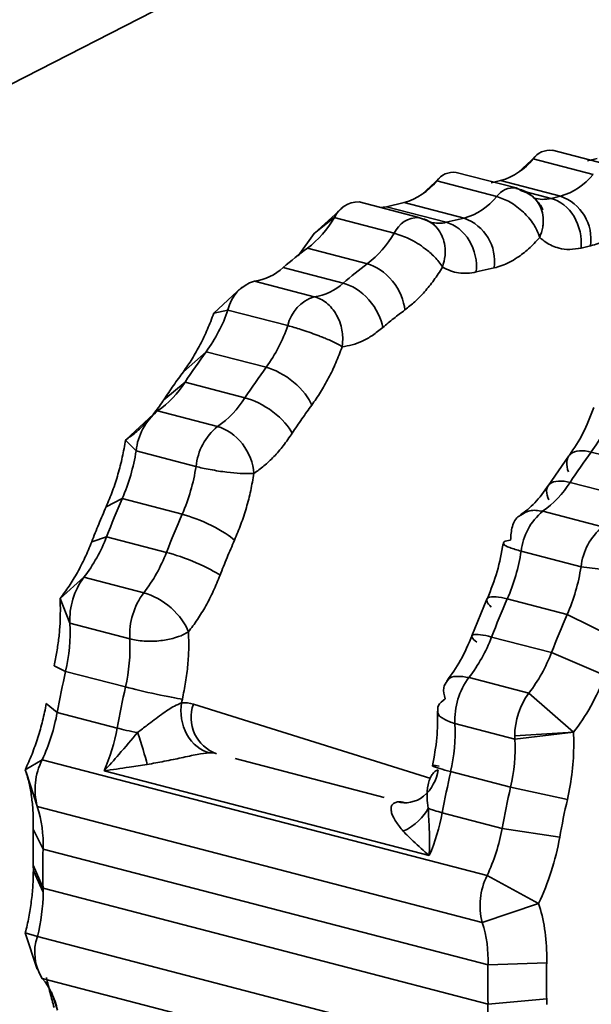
# Model space of a CAD drawing. Header units: millimetres. Extents: x 0 to 420, y 0 to 297.
# Tile 88 of 145: x 306.648 to 307.554, y 118.994 to 120.554. Entities that reach past the tile are written whole.
import ezdxf

# ---------------------------------------------------------------- set-up
doc = ezdxf.new("R2010")
doc.units = ezdxf.units.MM

msp = doc.modelspace()

# ---------------------------------------------------------------- linework, layer by layer
at = {"color": 7, "linetype": 'Continuous', "lineweight": 35}
for p, q in [((305.7229, 119.9867), (307.4675, 120.878)), ((307.4663, 120.3381), (307.4383, 120.3123)), ((307.462, 120.3337), (307.4391, 120.3129)), ((307.5569, 120.309), (307.462, 120.3337)), ((307.5876, 120.3226), (307.4927, 120.3474)), ((307.5632, 120.3343), (307.5481, 120.3309)), ((307.3135, 120.3032), (307.2856, 120.2774)), ((307.4349, 120.2877), (307.34, 120.3125)), ((307.3093, 120.2988), (307.2864, 120.278)), ((307.4042, 120.2741), (307.3093, 120.2988)), ((307.4104, 120.2994), (307.3954, 120.296)), ((307.4104, 120.2994), (307.5053, 120.2747)), ((307.4651, 120.2713), (307.4672, 120.2682)), ((307.5053, 120.2747), (307.4903, 120.2712)), ((307.1596, 120.2565), (307.115, 120.2154)), ((307.2809, 120.2411), (307.186, 120.2658)), ((307.2577, 120.2645), (307.2294, 120.258)), ((307.3243, 120.2333), (307.2294, 120.258)), ((307.2577, 120.2645), (307.3526, 120.2398)), ((307.1469, 120.2407), (307.115, 120.2154)), ((307.2418, 120.216), (307.1469, 120.2407)), ((307.3526, 120.2398), (307.3243, 120.2333)), ((307.3016, 120.2328), (307.3057, 120.2284)), ((307.115, 120.2154), (307.0894, 120.1803)), ((307.5529, 120.196), (307.5378, 120.1925)), ((307.1042, 120.1921), (307.1992, 120.1674)), ((307.1609, 120.137), (307.066, 120.1618)), ((307.4001, 120.1611), (307.3719, 120.1546)), ((307.0005, 120.1303), (306.9559, 120.0892)), ((307.0202, 120.1401), (307.1151, 120.1154)), ((306.9783, 120.0943), (306.9559, 120.0892)), ((307.0732, 120.0696), (306.9783, 120.0943)), ((306.9078, 119.9966), (306.9439, 120.0282)), ((306.9439, 120.0282), (307.0389, 120.0035)), ((306.9103, 119.98), (306.8768, 119.9522)), ((307.0053, 119.9553), (306.9103, 119.98)), ((306.8606, 119.9294), (306.8164, 119.8887)), ((306.8669, 119.9344), (306.9618, 119.9096)), ((306.816, 119.8883), (306.8165, 119.8888)), ((306.8328, 119.8711), (306.816, 119.8883)), ((306.9277, 119.8463), (306.8328, 119.8711)), ((307.5541, 119.8693), (307.649, 119.8446)), ((307.5185, 119.8631), (307.4855, 119.8157)), ((307.6154, 119.7963), (307.5205, 119.8211)), ((306.7853, 119.7824), (306.8109, 119.7954)), ((306.8109, 119.7954), (306.9058, 119.7707)), ((307.4771, 119.7754), (307.572, 119.7507)), ((306.7859, 119.7351), (306.7624, 119.7269)), ((306.8808, 119.7103), (306.7859, 119.7351)), ((307.5379, 119.6874), (307.4429, 119.7121)), ((307.6296, 119.6764), (307.5379, 119.6874)), ((306.7123, 119.6371), (306.7501, 119.6709)), ((306.7501, 119.6709), (306.845, 119.6462)), ((306.7279, 119.5978), (306.7123, 119.6371)), ((307.3887, 119.6362), (307.3646, 119.5779)), ((307.421, 119.6365), (307.5159, 119.6117)), ((307.5159, 119.6117), (307.5989, 119.5705)), ((306.8228, 119.5731), (306.7279, 119.5978)), ((307.491, 119.5514), (307.3961, 119.5761)), ((307.5759, 119.515), (307.491, 119.5514)), ((306.7027, 119.5306), (306.721, 119.5217)), ((306.721, 119.5217), (306.816, 119.497)), ((307.3603, 119.512), (307.4552, 119.4873)), ((307.4552, 119.4873), (307.5258, 119.4252)), ((306.7078, 119.4565), (306.6905, 119.4706)), ((306.8027, 119.4318), (306.7078, 119.4565)), ((307.4329, 119.4141), (307.338, 119.4389)), ((307.4328, 119.4195), (307.5258, 119.4252)), ((307.5258, 119.4252), (307.4329, 119.4141)), ((306.6571, 119.3658), (306.6839, 119.3816)), ((306.6839, 119.3816), (307.389, 119.198)), ((307.2259, 119.322), (306.9898, 119.3835)), ((306.6589, 119.3604), (306.6571, 119.3658)), ((306.6589, 119.3605), (306.676, 119.3082)), ((307.2973, 119.2297), (306.782, 119.3639)), ((307.3312, 119.3628), (307.4261, 119.338)), ((307.4261, 119.338), (307.5162, 119.3187)), ((307.3813, 119.1238), (306.6762, 119.3075)), ((307.4129, 119.2729), (307.3179, 119.2976)), ((306.6699, 119.2803), (306.6698, 119.2715)), ((307.504, 119.2587), (307.4129, 119.2729)), ((306.6698, 119.2715), (306.6695, 119.2428)), ((306.6698, 119.2715), (306.6853, 119.2401)), ((306.6695, 119.2428), (306.6698, 119.2144)), ((306.6853, 119.2401), (307.3904, 119.0565)), ((306.6698, 119.2144), (306.67, 119.2057)), ((306.6853, 119.178), (306.6698, 119.2144)), ((306.6854, 119.1718), (306.67, 119.2057)), ((307.389, 119.198), (307.4706, 119.1539)), ((307.3904, 118.9943), (306.6853, 119.178)), ((307.4706, 119.1539), (307.3813, 119.1238)), ((306.6572, 119.1071), (306.6761, 119.0495)), ((306.6572, 119.1071), (306.6763, 119.1014)), ((306.6763, 119.1014), (307.3814, 118.9177)), ((307.3904, 119.0565), (307.4834, 119.0596)), ((307.4834, 119.0596), (307.4835, 119.0684)), ((307.3892, 118.8514), (306.6841, 119.0351)), ((307.4834, 119.0025), (307.3904, 118.9943)), ((307.4835, 118.9938), (307.4834, 119.0025))]:
    msp.add_line(p, q, dxfattribs=at)
at = {"color": 8, "linetype": 'Continuous', "lineweight": 35}
for p, q in [((307.4903, 120.2712), (307.4482, 120.2822)), ((307.2999, 119.3521), (306.9235, 119.4696)), ((306.6985, 119.0132), (306.708, 118.9846))]:
    msp.add_line(p, q, dxfattribs=at)
at = {"color": 7, "linetype": 'Continuous', "lineweight": 35, "flags": 128}
for points in [[(307.4435, 120.2831), (307.4393, 120.286), (307.4349, 120.2877)], [(307.2208, 120.2567), (307.2243, 120.2571), (307.2294, 120.258)], [(307.2861, 120.2389), (307.281, 120.241), (307.2809, 120.2411)]]:
    msp.add_lwpolyline(points, dxfattribs=at)
at = {"color": 7, "linetype": 'Continuous', "lineweight": 35}
for centre, radius, start, end in [((307.3816, 120.3986), 0.1033, 286.1912, 321.0699), ((307.4887, 120.3149), 0.0327, 83.0059, 144.9581), ((307.336, 120.28), 0.0327, 83.0039, 144.96), ((307.4765, 120.3739), 0.1033, 286.1912, 321.0699), ((307.2289, 120.3637), 0.1033, 286.1903, 321.0699), ((307.3238, 120.339), 0.1033, 286.1903, 321.0699), ((307.4808, 120.2062), 0.0728, 351.9566, 70.3073), ((307.1854, 120.2237), 0.042, 89.1491, 156.233), ((307.0015, 120.3254), 0.1683, 307.6214, 329.7772), ((307.3281, 120.1713), 0.0728, 351.9579, 70.3065), ((307.0964, 120.3007), 0.1683, 307.6214, 329.7772), ((307.4582, 119.7067), 0.6008, 126.0988, 130.7531), ((307.0096, 120.2218), 0.0824, 277.3521, 313.1952), ((307.5531, 119.682), 0.6008, 126.0988, 130.7531), ((307.0388, 120.0811), 0.0619, 107.5228, 167.6144), ((307.1046, 120.1971), 0.0824, 277.3521, 313.1952), ((307.1337, 120.0563), 0.0619, 107.5228, 167.6144), ((306.7357, 120.1785), 0.2568, 324.1825, 340.8658), ((306.8306, 120.1538), 0.2568, 324.1825, 340.8658), ((307.7894, 119.4036), 1.0511, 143.5419, 146.7473), ((307.8843, 119.3789), 1.0511, 143.5419, 146.7473), ((306.7782, 120.0623), 0.1557, 304.7375, 328.0768), ((306.8731, 120.0376), 0.1557, 304.7375, 328.0768), ((306.9267, 119.8613), 0.0944, 129.3047, 174.0494), ((307.3458, 120.0196), 0.2568, 324.1825, 340.8658), ((307.0216, 119.8366), 0.0944, 129.3047, 174.0494), ((306.5329, 119.917), 0.3033, 336.3759, 351.2976), ((308.3995, 119.2447), 1.0511, 143.5419, 146.7473), ((306.6279, 119.8922), 0.3033, 336.3759, 351.2976), ((307.3883, 119.9034), 0.1557, 304.7375, 328.0768), ((308.1297, 119.2153), 1.4407, 156.2579, 158.855), ((307.5369, 119.7023), 0.0944, 129.3047, 174.0494), ((308.2246, 119.1906), 1.4407, 156.2579, 158.855), ((307.6318, 119.6776), 0.0944, 129.3047, 174.0494), ((306.5558, 119.8215), 0.2458, 322.2277, 339.4074), ((306.6507, 119.7968), 0.2458, 322.2277, 339.4074), ((307.1431, 119.758), 0.3033, 336.3759, 351.2976), ((307.238, 119.7333), 0.3033, 336.3759, 351.2976), ((306.841, 119.6033), 0.1133, 143.3593, 182.8077), ((306.9359, 119.5786), 0.1133, 143.3593, 182.8077), ((308.7398, 119.0564), 1.4407, 156.2579, 158.855), ((308.8347, 119.0317), 1.4407, 156.2579, 158.855), ((306.4515, 119.5843), 0.2767, 346.9323, 2.802), ((306.5464, 119.5595), 0.2767, 346.9323, 2.802), ((307.1659, 119.6626), 0.2458, 322.2277, 339.4074), ((307.2609, 119.6379), 0.2458, 322.2277, 339.4074), ((308.2054, 119.186), 1.5218, 167.2569, 169.7613), ((307.4512, 119.4444), 0.1133, 143.3593, 182.8077), ((308.3003, 119.1613), 1.5218, 167.2569, 169.7613), ((307.5463, 119.4196), 0.1135, 143.3784, 180.0248), ((306.9808, 119.4486), 0.061, 159.8852, 250.0922), ((306.4115, 119.5097), 0.301, 334.8293, 349.8269), ((306.5044, 119.4855), 0.3031, 336.3412, 349.7953), ((307.0617, 119.4253), 0.2767, 346.9323, 2.802), ((307.1566, 119.4006), 0.2767, 346.9323, 2.802), ((307.5275, 119.4195), 0.0948, 179.9962, 183.2676), ((306.778, 119.3344), 0.1053, 153.3222, 194.8194), ((308.8151, 119.0272), 1.5213, 167.2566, 169.7619), ((308.9104, 119.0024), 1.5218, 167.2569, 169.7613), ((306.4905, 119.2481), 0.195, 357.6475, 17.7192), ((307.0197, 119.3513), 0.303, 336.3407, 349.7954), ((307.1165, 119.326), 0.301, 334.8293, 349.8269), ((307.926, 119.2096), 1.241, 178.5904, 181.4598), ((307.4831, 119.1507), 0.1053, 153.3222, 194.8194), ((306.3974, 119.1732), 0.2881, 345.5558, 359.7135), ((306.4419, 119.1717), 0.2436, 0.0191, 1.4719), ((307.1956, 119.0645), 0.195, 357.6475, 17.7192), ((306.7482, 119.0762), 0.0761, 160.6885, 212.6772), ((308.631, 119.0259), 1.241, 178.5904, 181.4598), ((306.6007, 118.9647), 0.1091, 10.5225, 40.1748), ((307.1058, 118.989), 0.2846, 345.4958, 1.0682)]:
    msp.add_arc(centre, radius, start, end, dxfattribs=at)
at = {"color": 8, "linetype": 'Continuous', "lineweight": 35}
for centre, radius, start, end in [((307.4309, 120.2553), 0.0327, 82.9982, 144.9608), ((307.4779, 120.3221), 0.0524, 253.7558, 283.6244), ((307.2803, 120.199), 0.042, 89.157, 156.2321), ((307.312, 120.2844), 0.0526, 255.8197, 283.5974)]:
    msp.add_arc(centre, radius, start, end, dxfattribs=at)
at = {"color": 7, "linetype": 'Continuous', "lineweight": 35}
for points, knots in [([(305.4075, 120.2836), (305.5813, 120.3884), (305.9323, 120.6001), (306.3497, 121.0864), (306.6638, 121.6775), (306.8647, 122.358), (306.8898, 122.8592), (306.9023, 123.1097)], [0, 0, 0, 0, 0.19678, 0.397585, 0.59839, 0.799195, 1, 1, 1, 1]), ([(307.514, 121.414), (307.5242, 121.3096), (307.5447, 121.1009), (307.7017, 120.8039), (307.9209, 120.57), (308.093, 120.5022), (308.1763, 120.4693)], [0, 0, 0, 0, 0.253902, 0.507804, 0.761705, 1, 1, 1, 1]), ([(307.4775, 120.2536), (307.4773, 120.2538), (307.4761, 120.2562), (307.4732, 120.261), (307.4672, 120.2688), (307.4575, 120.2776), (307.4461, 120.2847), (307.4377, 120.2864), (307.4347, 120.2871)], [0, 0, 0, 0, 0.016287, 0.141231, 0.300502, 0.542247, 0.838093, 1, 1, 1, 1]), ([(307.4723, 120.2091), (307.471, 120.2131), (307.4687, 120.2198), (307.4626, 120.2304), (307.4556, 120.24), (307.4435, 120.2528), (307.4258, 120.2664), (307.4112, 120.2716), (307.4042, 120.2741)], [0, 0, 0, 0, 0.146059, 0.250582, 0.382382, 0.501193, 0.758269, 1, 1, 1, 1]), ([(307.4435, 120.2831), (307.4474, 120.2817), (307.4552, 120.2791), (307.4651, 120.2713), (307.4726, 120.2609), (307.4773, 120.248), (307.4784, 120.2359), (307.477, 120.2227), (307.4742, 120.2146), (307.4723, 120.2091)], [0, 0, 0, 0, 0.139638, 0.284231, 0.441322, 0.585482, 0.74819, 0.828188, 1, 1, 1, 1]), ([(307.5378, 120.1925), (307.5396, 120.2094), (307.5355, 120.2278), (307.5179, 120.2569), (307.5045, 120.2675), (307.4903, 120.2712)], [0, 0, 0, 0, 0.5, 0.5, 1, 1, 1, 1]), ([(307.3057, 120.2284), (307.3052, 120.2289), (307.3006, 120.2332), (307.2921, 120.238), (307.2837, 120.2397), (307.2808, 120.2404)], [0, 0, 0, 0, 0.084203, 0.677052, 1, 1, 1, 1]), ([(307.5529, 120.196), (307.5569, 120.1971), (307.565, 120.1993), (307.5772, 120.2048), (307.5915, 120.2131), (307.6077, 120.2254), (307.6193, 120.2378), (307.6251, 120.244)], [0, 0, 0, 0, 0.16623, 0.332463, 0.499999, 0.749353, 1, 1, 1, 1]), ([(307.2861, 120.2389), (307.29, 120.2375), (307.298, 120.2348), (307.3082, 120.2267), (307.3161, 120.216), (307.3212, 120.2029), (307.3229, 120.1908), (307.3223, 120.1771), (307.32, 120.1685), (307.3184, 120.1624)], [0, 0, 0, 0, 0.141461, 0.288141, 0.445407, 0.585835, 0.740624, 0.818994, 1, 1, 1, 1]), ([(307.3719, 120.1546), (307.3736, 120.1715), (307.3695, 120.1898), (307.3519, 120.219), (307.3385, 120.2296), (307.3243, 120.2333)], [0, 0, 0, 0, 0.5, 0.5, 1, 1, 1, 1]), ([(307.3184, 120.1624), (307.3166, 120.1651), (307.3132, 120.1703), (307.3062, 120.1783), (307.2987, 120.1852), (307.286, 120.1955), (307.2661, 120.2081), (307.2497, 120.2134), (307.2418, 120.216)], [0, 0, 0, 0, 0.13115, 0.250283, 0.357017, 0.451458, 0.737689, 1, 1, 1, 1]), ([(307.4001, 120.1611), (307.4042, 120.1622), (307.4122, 120.1643), (307.4245, 120.1699), (307.4387, 120.1782), (307.455, 120.1905), (307.4665, 120.2029), (307.4723, 120.2091)], [0, 0, 0, 0, 0.1662305, 0.3324635, 0.4999986, 0.749353, 1, 1, 1, 1]), ([(307.4723, 120.2091), (307.4755, 120.2065), (307.4818, 120.2015), (307.492, 120.196), (307.5046, 120.1915), (307.5198, 120.1893), (307.5318, 120.1915), (307.5378, 120.1925)], [0, 0, 0, 0, 0.16623, 0.332463, 0.499998, 0.749353, 1, 1, 1, 1]), ([(307.2586, 120.0944), (307.2574, 120.1083), (307.2506, 120.126), (307.2274, 120.1544), (307.2119, 120.1641), (307.1992, 120.1674)], [0, 0, 0, 0, 0.5, 0.5, 1, 1, 1, 1]), ([(307.2586, 120.0944), (307.2639, 120.0986), (307.2746, 120.1069), (307.29, 120.1229), (307.3048, 120.1411), (307.3139, 120.1553), (307.3184, 120.1624)], [0, 0, 0, 0, 0.2492393, 0.4999364, 0.7493047, 1, 1, 1, 1]), ([(307.3184, 120.1624), (307.3225, 120.1603), (307.3306, 120.156), (307.3438, 120.1528), (307.3576, 120.152), (307.3671, 120.1538), (307.3719, 120.1546)], [0, 0, 0, 0, 0.251464, 0.5, 0.748536, 1, 1, 1, 1]), ([(307.2235, 120.0665), (307.2215, 120.0798), (307.2139, 120.0968), (307.1895, 120.1243), (307.1737, 120.1337), (307.1609, 120.137)], [0, 0, 0, 0, 0.5, 0.5, 1, 1, 1, 1]), ([(307.1151, 120.1154), (307.1185, 120.1143), (307.1253, 120.1121), (307.1348, 120.1057), (307.1435, 120.0972), (307.1506, 120.0869), (307.156, 120.0751), (307.1591, 120.0632), (307.1606, 120.0499), (307.1598, 120.0412), (307.1593, 120.0362)], [0, 0, 0, 0, 0.119838, 0.242747, 0.369307, 0.500017, 0.61877, 0.750023, 0.854404, 1, 1, 1, 1]), ([(306.9559, 120.0892), (306.9527, 120.0806), (306.9462, 120.0635), (306.9346, 120.0394), (306.9219, 120.0167), (306.9125, 120.0033), (306.9078, 119.9966)], [0, 0, 0, 0, 0.249274, 0.49999, 0.749282, 1, 1, 1, 1]), ([(307.2235, 120.0665), (307.2293, 120.0714), (307.2409, 120.0812), (307.2527, 120.09), (307.2586, 120.0944)], [0, 0, 0, 0, 0.5, 1, 1, 1, 1]), ([(307.1593, 120.0362), (307.1568, 120.0377), (307.1522, 120.0404), (307.1434, 120.0448), (307.1348, 120.0486), (307.1269, 120.0517), (307.1137, 120.0567), (307.0947, 120.0637), (307.08, 120.0678), (307.0732, 120.0696)], [0, 0, 0, 0, 0.134965, 0.254003, 0.356656, 0.443006, 0.513572, 0.775186, 1, 1, 1, 1]), ([(307.1593, 120.0362), (307.1645, 120.0369), (307.1751, 120.0384), (307.1912, 120.0446), (307.2075, 120.0535), (307.2181, 120.0622), (307.2235, 120.0665)], [0, 0, 0, 0, 0.249239, 0.499936, 0.749305, 1, 1, 1, 1]), ([(307.1111, 119.9436), (307.1158, 119.9503), (307.1252, 119.9637), (307.138, 119.9863), (307.1496, 120.0104), (307.1561, 120.0276), (307.1593, 120.0362)], [0, 0, 0, 0, 0.249239, 0.499936, 0.749305, 1, 1, 1, 1]), ([(307.1111, 119.9436), (307.1069, 119.9544), (307.0966, 119.9685), (307.0683, 119.9919), (307.0516, 120.0002), (307.0389, 120.0035)], [0, 0, 0, 0, 0.5, 0.5, 1, 1, 1, 1]), ([(306.8768, 119.9522), (306.8722, 119.9455), (306.8629, 119.932), (306.8478, 119.9147), (306.8321, 119.8997), (306.8214, 119.8921), (306.816, 119.8883)], [0, 0, 0, 0, 0.249274, 0.49999, 0.749282, 1, 1, 1, 1]), ([(307.0802, 119.8993), (307.0753, 119.9091), (307.0643, 119.9221), (307.035, 119.9439), (307.018, 119.9519), (307.0053, 119.9553)], [0, 0, 0, 0, 0.5, 0.5, 1, 1, 1, 1]), ([(307.5581, 119.9396), (307.5527, 119.9256), (307.5418, 119.8976), (307.5269, 119.8754), (307.5195, 119.8643)], [0, 0, 0, 0, 0.501896, 1, 1, 1, 1]), ([(306.9618, 119.9096), (306.9762, 119.9059), (306.9903, 119.896), (307.012, 119.8681), (307.0185, 119.8513), (307.0194, 119.8354)], [0, 0, 0, 0, 0.5, 0.5, 1, 1, 1, 1]), ([(307.0194, 119.8354), (307.0248, 119.8391), (307.0355, 119.8467), (307.0511, 119.8616), (307.0663, 119.8788), (307.0756, 119.8924), (307.0802, 119.8993)], [0, 0, 0, 0, 0.249239, 0.499936, 0.749305, 1, 1, 1, 1]), ([(306.816, 119.8883), (306.8145, 119.8793), (306.8113, 119.8611), (306.8043, 119.8341), (306.7958, 119.8076), (306.7888, 119.7908), (306.7853, 119.7824)], [0, 0, 0, 0, 0.249274, 0.49999, 0.749282, 1, 1, 1, 1]), ([(307.5541, 119.8693), (307.5413, 119.8726), (307.5281, 119.8721), (307.514, 119.8598), (307.5136, 119.8485), (307.5179, 119.8377)], [0, 0, 0, 0, 0.5, 0.5, 1, 1, 1, 1]), ([(307.0194, 119.8354), (307.0169, 119.8352), (307.0125, 119.835), (307.0049, 119.8351), (306.9937, 119.8357), (306.9756, 119.8371), (306.9544, 119.8406), (306.9381, 119.8437), (306.931, 119.8455), (306.9277, 119.8463)], [0, 0, 0, 0, 0.116929, 0.212819, 0.287632, 0.504884, 0.758693, 0.887053, 1, 1, 1, 1]), ([(306.9887, 119.7294), (306.9922, 119.7378), (306.9992, 119.7546), (307.0077, 119.781), (307.0148, 119.8081), (307.0179, 119.8263), (307.0194, 119.8354)], [0, 0, 0, 0, 0.249239, 0.499936, 0.749305, 1, 1, 1, 1]), ([(307.5205, 119.8211), (307.5077, 119.8244), (307.4948, 119.8242), (307.4817, 119.8134), (307.4821, 119.8032), (307.487, 119.7933)], [0, 0, 0, 0, 0.5, 0.5, 1, 1, 1, 1]), ([(307.4865, 119.817), (307.4793, 119.8069), (307.465, 119.7867), (307.4495, 119.7753), (307.4419, 119.7697)], [0, 0, 0, 0, 0.504664, 1, 1, 1, 1]), ([(306.9887, 119.7294), (306.9819, 119.7358), (306.9687, 119.7447), (306.9363, 119.7608), (306.9185, 119.7674), (306.9058, 119.7707)], [0, 0, 0, 0, 0.5, 0.5, 1, 1, 1, 1]), ([(307.4262, 119.7294), (307.4266, 119.7369), (307.4276, 119.7519), (307.4349, 119.7657), (307.4416, 119.7688), (307.4425, 119.7692)], [0, 0, 0, 0, 0.461193, 0.922362, 1, 1, 1, 1]), ([(306.7624, 119.7269), (306.759, 119.7185), (306.7521, 119.7016), (306.7399, 119.6782), (306.7267, 119.6563), (306.7171, 119.6435), (306.7123, 119.6371)], [0, 0, 0, 0, 0.249274, 0.49999, 0.749282, 1, 1, 1, 1]), ([(306.9658, 119.6739), (306.9695, 119.6833), (306.9768, 119.702), (306.9847, 119.7203), (306.9887, 119.7294)], [0, 0, 0, 0, 0.5, 1, 1, 1, 1]), ([(307.4146, 119.7245), (307.4118, 119.7094), (307.4062, 119.6793), (307.395, 119.6513), (307.3894, 119.6373)], [0, 0, 0, 0, 0.5002167, 1, 1, 1, 1]), ([(307.4157, 119.724), (307.4152, 119.7251), (307.4142, 119.7278), (307.4218, 119.7288), (307.4262, 119.7294)], [0, 0, 0, 0, 0.436296, 1, 1, 1, 1]), ([(306.9658, 119.6739), (306.9585, 119.6792), (306.9448, 119.6867), (306.9116, 119.7009), (306.8936, 119.707), (306.8808, 119.7103)], [0, 0, 0, 0, 0.5, 0.5, 1, 1, 1, 1]), ([(306.9156, 119.5842), (306.9204, 119.5905), (306.9301, 119.6033), (306.9433, 119.6251), (306.9555, 119.6485), (306.9623, 119.6654), (306.9658, 119.6739)], [0, 0, 0, 0, 0.249239, 0.499936, 0.749305, 1, 1, 1, 1]), ([(306.845, 119.6462), (306.8594, 119.6425), (306.8749, 119.6338), (306.9014, 119.6105), (306.9113, 119.5969), (306.9156, 119.5842)], [0, 0, 0, 0, 0.5, 0.5, 1, 1, 1, 1]), ([(307.421, 119.6365), (307.4083, 119.6398), (307.3961, 119.6411), (307.3861, 119.636), (307.3887, 119.6299), (307.3955, 119.6235)], [0, 0, 0, 0, 0.5, 0.5, 1, 1, 1, 1]), ([(306.7128, 119.6182), (306.7127, 119.6111), (306.7125, 119.5968), (306.7105, 119.5749), (306.7074, 119.5528), (306.7043, 119.538), (306.7027, 119.5306)], [0, 0, 0, 0, 0.251199, 0.5, 0.748801, 1, 1, 1, 1]), ([(306.9156, 119.5842), (306.9131, 119.5827), (306.9085, 119.58), (306.9007, 119.5769), (306.8893, 119.5733), (306.871, 119.5695), (306.8496, 119.5691), (306.8332, 119.5706), (306.8261, 119.5723), (306.8228, 119.5731)], [0, 0, 0, 0, 0.116934, 0.21283, 0.287648, 0.504875, 0.758688, 0.887051, 1, 1, 1, 1]), ([(306.9061, 119.4776), (306.9079, 119.4867), (306.9117, 119.5048), (306.915, 119.5319), (306.9166, 119.5587), (306.916, 119.5757), (306.9156, 119.5842)], [0, 0, 0, 0, 0.249239, 0.499936, 0.749305, 1, 1, 1, 1]), ([(307.3652, 119.5787), (307.3594, 119.565), (307.3479, 119.5377), (307.3326, 119.5167), (307.325, 119.5062)], [0, 0, 0, 0, 0.50219, 1, 1, 1, 1]), ([(307.3961, 119.5761), (307.3833, 119.5794), (307.3713, 119.5812), (307.3621, 119.578), (307.3653, 119.5732), (307.3725, 119.568)], [0, 0, 0, 0, 0.5, 0.5, 1, 1, 1, 1]), ([(307.3224, 119.4782), (307.3209, 119.4844), (307.3182, 119.4959), (307.3234, 119.503), (307.3258, 119.5062)], [0, 0, 0, 0, 0.53688, 1, 1, 1, 1]), ([(306.9061, 119.4776), (306.8976, 119.4789), (306.8824, 119.4817), (306.8472, 119.4892), (306.8287, 119.4937), (306.816, 119.497)], [0, 0, 0, 0, 0.5, 0.5, 1, 1, 1, 1]), ([(307.3111, 119.458), (307.3107, 119.4612), (307.3098, 119.4682), (307.318, 119.4747), (307.3224, 119.4782)], [0, 0, 0, 0, 0.456345, 1, 1, 1, 1]), ([(306.6905, 119.4706), (306.6887, 119.4616), (306.6851, 119.4434), (306.6773, 119.4166), (306.6682, 119.3904), (306.6608, 119.374), (306.6571, 119.3658)], [0, 0, 0, 0, 0.249274, 0.49999, 0.749282, 1, 1, 1, 1]), ([(306.8351, 119.4247), (306.8402, 119.4286), (306.8527, 119.4384), (306.8724, 119.4534), (306.8917, 119.4663), (306.9011, 119.4702), (306.9048, 119.4717)], [0, 0, 0, 0, 0.212588, 0.521419, 0.815383, 1, 1, 1, 1]), ([(306.9048, 119.4717), (306.9023, 119.4564), (306.9048, 119.437), (306.922, 119.4061), (306.936, 119.3958), (306.9488, 119.3925)], [0, 0, 0, 0, 0.5, 0.5, 1, 1, 1, 1]), ([(307.3103, 119.4586), (307.3105, 119.4447), (307.3109, 119.4167), (307.3051, 119.3869), (307.3022, 119.3719)], [0, 0, 0, 0, 0.498632, 1, 1, 1, 1]), ([(306.8503, 119.3741), (306.8593, 119.3758), (306.8729, 119.3783), (306.8911, 119.3819), (306.9087, 119.3855), (306.9301, 119.3905), (306.9427, 119.3918), (306.9488, 119.3925)], [0, 0, 0, 0, 0.26149, 0.394044, 0.51357, 0.76381, 1, 1, 1, 1]), ([(306.6571, 119.3658), (306.6591, 119.3596), (306.663, 119.347), (306.6669, 119.326), (306.6695, 119.3039), (306.6698, 119.2882), (306.6699, 119.2803)], [0, 0, 0, 0, 0.249276, 0.499991, 0.749284, 1, 1, 1, 1]), ([(306.782, 119.3639), (306.7952, 119.3659), (306.8175, 119.3692), (306.8408, 119.3727), (306.8503, 119.3741)], [0, 0, 0, 0, 0.590397, 1, 1, 1, 1]), ([(307.2471, 119.3148), (307.2599, 119.3115), (307.2758, 119.3139), (307.301, 119.3338), (307.3091, 119.3504), (307.3115, 119.3658)], [0, 0, 0, 0, 0.5, 0.5, 1, 1, 1, 1]), ([(307.3115, 119.3658), (307.3097, 119.365), (307.306, 119.3633), (307.3015, 119.3581), (307.2979, 119.351), (307.2945, 119.3391), (307.2932, 119.3234), (307.2949, 119.3103), (307.2956, 119.3047)], [0, 0, 0, 0, 0.105595, 0.223439, 0.354149, 0.496995, 0.783093, 1, 1, 1, 1]), ([(307.3312, 119.3628), (307.3184, 119.3661), (307.307, 119.3695), (307.2998, 119.373), (307.3044, 119.3729), (307.3128, 119.3717)], [0, 0, 0, 0, 0.5, 0.5, 1, 1, 1, 1]), ([(307.2471, 119.3148), (307.2451, 119.3143), (307.2412, 119.3134), (307.2378, 119.3096), (307.2364, 119.3043), (307.2373, 119.298), (307.24, 119.291), (307.2458, 119.2812), (307.2519, 119.2735), (307.256, 119.2684)], [0, 0, 0, 0, 0.1187649, 0.2372505, 0.359087, 0.4876216, 0.6069597, 0.7390558, 1, 1, 1, 1]), ([(307.2956, 119.3047), (307.2963, 119.2933), (307.2974, 119.2741), (307.2979, 119.2491), (307.2974, 119.2356), (307.2973, 119.2297)], [0, 0, 0, 0, 0.448066, 0.758155, 1, 1, 1, 1]), ([(307.256, 119.2684), (307.2612, 119.2631), (307.2739, 119.2504), (307.2886, 119.2373), (307.2973, 119.2297)], [0, 0, 0, 0, 0.408843, 1, 1, 1, 1]), ([(306.67, 119.2057), (306.6698, 119.1977), (306.6695, 119.1817), (306.667, 119.157), (306.6631, 119.132), (306.6592, 119.1155), (306.6572, 119.1071)], [0, 0, 0, 0, 0.249276, 0.499991, 0.749284, 1, 1, 1, 1])]:
    msp.add_open_spline(points, degree=3, knots=knots, dxfattribs=at)
for points in [[(306.9078, 119.9966), (306.9025, 119.9894), (306.892, 119.975), (306.8819, 119.9598), (306.8768, 119.9522)], [(307.0802, 119.8993), (307.0853, 119.9069), (307.0954, 119.9221), (307.1059, 119.9364), (307.1111, 119.9436)], [(306.7853, 119.7824), (306.7814, 119.7733), (306.7734, 119.755), (306.7661, 119.7363), (306.7624, 119.7269)], [(306.7123, 119.6371), (306.7124, 119.634), (306.7127, 119.6278), (306.7128, 119.6214), (306.7128, 119.6182)], [(307.5759, 119.515), (307.5627, 119.4809), (307.5454, 119.4498), (307.5258, 119.4252)], [(306.9061, 119.4776), (306.9056, 119.4757), (306.9052, 119.4737), (306.9048, 119.4717)], [(306.9048, 119.4717), (306.9112, 119.4722), (306.9176, 119.4715), (306.9235, 119.4696)], [(306.8351, 119.4247), (306.8229, 119.4269), (306.8115, 119.4295), (306.8027, 119.4318)], [(306.8055, 119.39), (306.8159, 119.4019), (306.8257, 119.4138), (306.8351, 119.4247)], [(306.8351, 119.4247), (306.8413, 119.407), (306.8473, 119.387), (306.8503, 119.3741)], [(307.5258, 119.4252), (307.5261, 119.419), (307.5263, 119.4127), (307.5263, 119.4063)], [(307.5263, 119.4063), (307.5263, 119.3781), (307.5229, 119.3482), (307.5162, 119.3187)], [(306.782, 119.3639), (306.7902, 119.3722), (306.798, 119.3811), (306.8055, 119.39)], [(306.9601, 119.3912), (306.9565, 119.3924), (306.9527, 119.3928), (306.9488, 119.3925)], [(307.5162, 119.3187), (307.5117, 119.2987), (307.5076, 119.2787), (307.504, 119.2587)], [(307.2471, 119.3148), (307.251, 119.3151), (307.2548, 119.3147), (307.2584, 119.3135)], [(307.2956, 119.3047), (307.2893, 119.2915), (307.2746, 119.2767), (307.256, 119.2684)], [(307.3179, 119.2976), (307.3091, 119.2999), (307.3009, 119.3024), (307.2956, 119.3047)], [(307.504, 119.2587), (307.4975, 119.2224), (307.4859, 119.1861), (307.4706, 119.1539)], [(307.4706, 119.1539), (307.479, 119.1295), (307.4834, 119.1001), (307.4835, 119.0684)], [(307.4834, 119.0596), (307.4831, 119.05), (307.483, 119.0404), (307.483, 119.0309)], [(306.6907, 119.0365), (306.6926, 119.0284), (306.6963, 119.0122), (306.7007, 118.9967), (306.7029, 118.989)], [(307.483, 119.0309), (307.483, 119.0213), (307.4831, 119.0119), (307.4834, 119.0025)]]:
    msp.add_open_spline(points, degree=3, dxfattribs=at)
at = {"color": 8, "linetype": 'Continuous', "lineweight": 35}
for points, knots in [([(307.4425, 119.7692), (307.447, 119.7721), (307.4568, 119.7786), (307.4699, 119.7765), (307.4771, 119.7754)], [0, 0, 0, 0, 0.454093, 1, 1, 1, 1]), ([(307.4429, 119.7121), (307.4366, 119.714), (307.4238, 119.7178), (307.4151, 119.722), (307.4156, 119.7237), (307.4157, 119.724)], [0, 0, 0, 0, 0.449217, 0.898503, 1, 1, 1, 1]), ([(307.3258, 119.5062), (307.3261, 119.5068), (307.3284, 119.5117), (307.3402, 119.5151), (307.3536, 119.513), (307.3603, 119.512)], [0, 0, 0, 0, 0.064243, 0.532157, 1, 1, 1, 1]), ([(307.338, 119.4389), (307.3317, 119.4411), (307.319, 119.4456), (307.3105, 119.4531), (307.311, 119.4574), (307.3111, 119.458)], [0, 0, 0, 0, 0.462814, 0.9257045, 1, 1, 1, 1])]:
    msp.add_open_spline(points, degree=3, knots=knots, dxfattribs=at)

doc.saveas('drawing.dxf')
